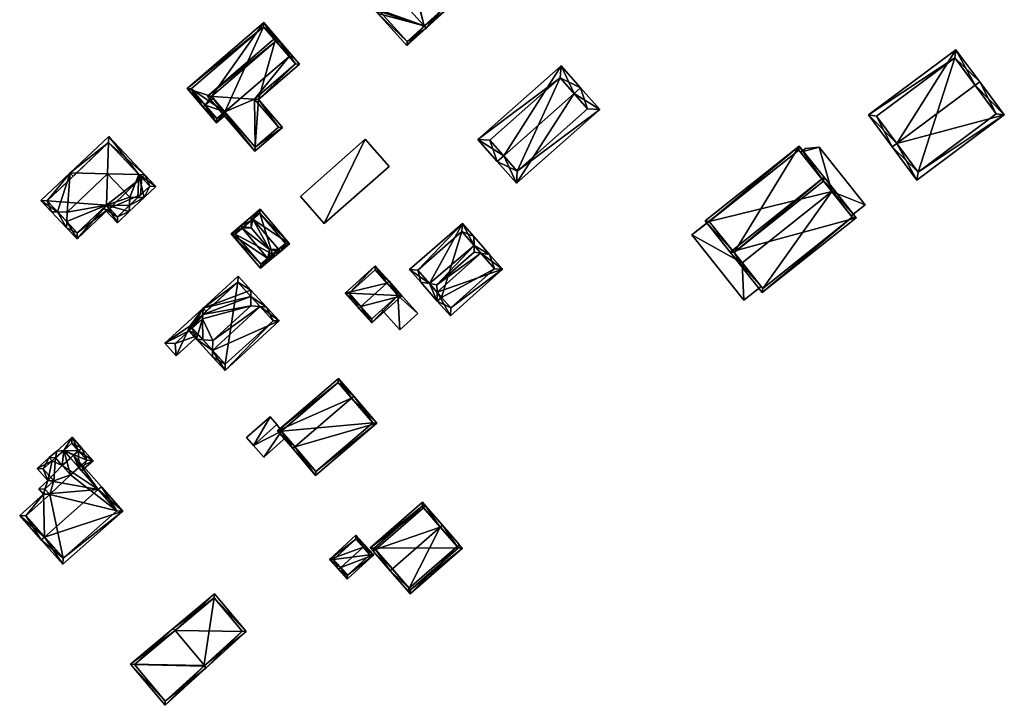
# Model space of a CAD drawing. Header units: inches. Extents: x 2523744 to 2528136, y 1148995 to 1152010.
# Tile 70 of 256: x 2525194 to 2525367, y 1150333 to 1150453. Entities that reach past the tile are written whole.
import ezdxf

# ---------------------------------------------------------------- set-up
doc = ezdxf.new("R2010")
doc.units = ezdxf.units.IN
doc.header["$MEASUREMENT"] = 0
doc.layers.add('Gebaeude Einzelhaus', color=10, linetype='Continuous')
doc.layers.add('Offenes Gebaeude', color=10, linetype='Continuous')

msp = doc.modelspace()

# ---------------------------------------------------------------- meshes
at = {"layer": 'Gebaeude Einzelhaus'}
mesh = msp.add_polyface(dxfattribs=at)
corners = [(2525266.885, 1150470.552, 427.74), (2525267.255, 1150470.888, 427.74), (2525263.708, 1150474.794, 425.528), (2525254.044, 1150463.883, 426.192), (2525252.981, 1150465.054, 425.528), (2525253.699, 1150458.579, 427.74), (2525250.845, 1150460.979, 426.192), (2525253.329, 1150458.243, 427.74), (2525262.883, 1150460.398, 425.736), (2525262.855, 1150460.373, 425.736), (2525263.191, 1150460.003, 425.528), (2525270.835, 1150466.944, 425.528), (2525257.06, 1150460.912, 427.519), (2525262.866, 1150460.401, 425.741), (2525256.927, 1150455.024, 425.746), (2525256.91, 1150454.299, 425.528), (2525257.28, 1150454.635, 425.528), (2525270.129, 1150466.978, 425.736), (2525253.688, 1150465.02, 425.738), (2525254.75, 1150463.849, 426.401), (2525251.551, 1150460.945, 426.401), (2525263.674, 1150474.088, 425.738), (2525265.045, 1150452.118, 427.519), (2525265.381, 1150451.748, 427.519), (2525268.659, 1150454.725, 425.528), (2525263.226, 1150460.709, 425.528), (2525253.329, 1150458.243, 425.528), (2525253.699, 1150458.579, 425.746), (2525262.008, 1150448.685, 425.528), (2525267.953, 1150454.759, 425.753), (2525262.855, 1150460.373, 425.753), (2525265.016, 1150452.091, 427.502), (2525262.041, 1150449.391, 425.746), (2525263.191, 1150460.003, 417.504), (2525262.855, 1150460.373, 417.504), (2525270.129, 1150466.978, 417.504), (2525263.674, 1150474.088, 417.504), (2525253.688, 1150465.02, 417.504), (2525254.75, 1150463.849, 417.504), (2525251.551, 1150460.945, 417.504), (2525253.699, 1150458.579, 417.504), (2525257.28, 1150454.635, 417.504), (2525262.041, 1150449.391, 417.504), (2525265.016, 1150452.091, 417.504), (2525267.953, 1150454.759, 417.504)]
mesh.append_faces([[corners[k] for k in face] for face in [(15, 32, 28), (28, 32, 23), (23, 32, 31), (15, 14, 32), (15, 26, 14), (14, 26, 27), (31, 22, 23), (8, 29, 30), (29, 23, 22), (29, 24, 23), (8, 25, 29), (29, 25, 24), (22, 28, 23), (22, 15, 28), (22, 14, 15), (15, 14, 26), (26, 14, 27), (22, 12, 14), (22, 13, 12), (22, 8, 13), (22, 24, 8), (8, 24, 25), (22, 23, 24), (6, 20, 7), (7, 20, 5), (21, 1, 0), (18, 2, 21), (21, 2, 1), (18, 4, 2), (6, 3, 20), (20, 3, 19), (19, 3, 18), (18, 3, 4), (11, 17, 1), (1, 17, 0), (11, 10, 17), (17, 10, 8), (8, 10, 9), (15, 14, 16), (15, 7, 14), (14, 7, 5), (14, 15, 16), (14, 7, 15), (12, 5, 14), (14, 5, 7), (8, 0, 13), (13, 0, 12), (12, 0, 5), (8, 11, 0), (0, 11, 1), (8, 10, 11), (8, 9, 10), (5, 6, 7), (0, 3, 5), (5, 3, 6), (0, 2, 3), (3, 2, 4), (0, 1, 2)]], dxfattribs={"color": 13})
mesh.append_faces([[corners[k] for k in face] for face in [(41, 43, 42), (41, 33, 43), (43, 33, 44), (30, 9, 8), (29, 10, 30), (30, 10, 9), (29, 44, 10), (10, 44, 33), (29, 43, 44), (29, 22, 43), (22, 31, 43), (31, 32, 43), (43, 32, 42), (14, 16, 32), (32, 16, 42), (42, 16, 41), (36, 38, 37), (38, 40, 39), (35, 34, 36), (36, 34, 38), (38, 34, 40), (40, 34, 41), (41, 34, 33), (14, 41, 16), (14, 40, 41), (40, 20, 39), (14, 5, 40), (40, 5, 20), (20, 19, 39), (39, 19, 38), (19, 18, 38), (38, 18, 37), (18, 21, 37), (37, 21, 36), (0, 36, 21), (0, 35, 36), (0, 17, 35), (8, 35, 17), (8, 34, 35), (8, 9, 34), (10, 34, 9), (10, 33, 34)]], dxfattribs={"color": 41})
mesh = msp.add_polyface(dxfattribs=at)
corners = [(2525239.111, 1150449.47, 426.968), (2525239.366, 1150449.175, 427.057), (2525239.745, 1150449.501, 427.057), (2525237, 1150452.694, 426.098), (2525227.859, 1150439.798, 426.968), (2525223.585, 1150441.163, 426.098), (2525226.709, 1150438.295, 427.057), (2525226.329, 1150437.969, 427.057), (2525228.113, 1150439.502, 427.057), (2525230.164, 1150437.116, 426.229), (2525228.706, 1150435.204, 426.098), (2525230.49, 1150436.737, 426.098), (2525241.416, 1150446.79, 426.23), (2525242.121, 1150446.736, 426.098), (2525241.742, 1150446.41, 426.098), (2525236.946, 1150451.989, 426.212), (2525224.29, 1150441.109, 426.212), (2525228.76, 1150435.909, 426.229), (2525241.416, 1150446.79, 418.213), (2525236.946, 1150451.989, 418.213), (2525224.29, 1150441.109, 418.213), (2525228.76, 1150435.909, 418.213), (2525230.164, 1150437.116, 418.213)]
mesh.append_faces([[corners[k] for k in face] for face in [(10, 17, 11), (11, 17, 9), (10, 7, 17), (17, 7, 6), (13, 12, 2), (2, 12, 1), (13, 14, 12), (7, 16, 6), (15, 2, 0), (0, 2, 1), (15, 3, 2), (7, 5, 16), (16, 5, 15), (15, 5, 3), (12, 2, 1), (14, 13, 12), (12, 13, 2), (6, 9, 8), (7, 10, 6), (6, 10, 9), (9, 10, 11), (4, 6, 8), (4, 5, 6), (6, 5, 7), (0, 3, 4), (4, 3, 5), (0, 2, 3), (0, 1, 2)]], dxfattribs={"color": 13})
mesh.append_faces([[corners[k] for k in face] for face in [(22, 19, 18), (22, 20, 19), (22, 21, 20), (9, 17, 22), (22, 17, 21), (6, 21, 17), (6, 20, 21), (6, 16, 20), (16, 15, 20), (20, 15, 19), (0, 19, 15), (0, 18, 19), (0, 12, 18), (0, 1, 12)]], dxfattribs={"color": 41})
mesh = msp.add_polyface(dxfattribs=at)
corners = [(2525239.165, 1150450.175, 427.609), (2525236.05, 1150439.245, 426.409), (2525243.245, 1150445.429, 426.409), (2525227.154, 1150439.851, 427.609), (2525235.43, 1150430.221, 425.175), (2525240.248, 1150434.361, 425.175), (2525242.54, 1150445.483, 426.505), (2525239.111, 1150449.47, 427.513), (2525227.859, 1150439.798, 427.513), (2525235.484, 1150430.926, 425.271), (2525239.543, 1150434.415, 425.271), (2525235.345, 1150439.299, 426.505), (2525235.345, 1150439.299, 418.213), (2525239.543, 1150434.415, 418.213), (2525242.54, 1150445.483, 418.213), (2525241.416, 1150446.79, 426.23), (2525241.416, 1150446.79, 418.213), (2525239.366, 1150449.175, 427.057), (2525239.111, 1150449.47, 426.968), (2525227.859, 1150439.798, 426.968), (2525230.164, 1150437.116, 426.229), (2525230.164, 1150437.116, 418.213), (2525235.484, 1150430.926, 418.213), (2525228.113, 1150439.502, 427.057)]
mesh.append_faces([[corners[k] for k in face] for face in [(11, 6, 1), (10, 11, 1), (5, 9, 10), (5, 10, 1), (8, 9, 4), (4, 9, 5), (7, 8, 3), (3, 8, 4), (6, 7, 0), (0, 7, 3), (1, 6, 2), (2, 6, 0), (5, 1, 4), (4, 1, 3), (3, 1, 0), (0, 1, 2)]], dxfattribs={"color": 13})
mesh.append_faces([[corners[k] for k in face] for face in [(12, 16, 14), (12, 21, 16), (12, 22, 21), (12, 13, 22), (10, 9, 13), (13, 9, 22), (20, 8, 23), (23, 8, 19), (22, 9, 21), (21, 9, 20), (20, 9, 8), (18, 19, 7), (7, 19, 8), (7, 17, 18), (6, 15, 7), (7, 15, 17), (6, 14, 15), (15, 14, 16), (6, 11, 14), (14, 11, 12), (11, 10, 12), (12, 10, 13)]], dxfattribs={"color": 41})
mesh = msp.add_polyface(dxfattribs=at)
corners = [(2525347.724, 1150431.56, 424.658), (2525358.056, 1150447.933, 419.546), (2525342.76, 1150436.559, 419.546), (2525361.415, 1150441.741, 424.658), (2525362.218, 1150442.338, 424.658), (2525346.921, 1150430.963, 424.658), (2525351.218, 1150425.185, 419.546), (2525366.514, 1150436.559, 419.546), (2525344.159, 1150436.353, 420.279), (2525357.85, 1150446.534, 420.279), (2525351.424, 1150426.584, 420.255), (2525365.115, 1150436.765, 420.255), (2525365.115, 1150436.765, 414.1), (2525357.85, 1150446.534, 414.1), (2525344.159, 1150436.353, 414.1), (2525351.424, 1150426.584, 414.1)]
mesh.append_faces([[corners[k] for k in face] for face in [(3, 9, 4), (11, 3, 4), (4, 9, 1), (7, 10, 11), (7, 11, 4), (6, 10, 7), (0, 10, 5), (8, 0, 5), (5, 10, 6), (9, 8, 2), (1, 9, 2), (2, 8, 5), (0, 7, 3), (3, 7, 4), (5, 6, 0), (0, 6, 7), (0, 2, 5), (4, 1, 3), (3, 1, 0), (0, 1, 2)]], dxfattribs={"color": 13})
mesh.append_faces([[corners[k] for k in face] for face in [(13, 15, 14), (12, 15, 13), (11, 15, 12), (10, 15, 11), (14, 15, 0), (0, 15, 10), (8, 14, 0), (13, 14, 9), (9, 14, 8), (12, 13, 3), (3, 13, 9), (11, 12, 3)]], dxfattribs={"color": 41})
mesh = msp.add_polyface(dxfattribs=at)
corners = [(2525291.25, 1150440.311, 425.058), (2525281.188, 1150424.62, 422.735), (2525295.744, 1150437.496, 422.735), (2525278.942, 1150429.423, 425.058), (2525277.818, 1150428.429, 425.058), (2525292.374, 1150441.305, 425.058), (2525288.98, 1150445.141, 422.735), (2525274.424, 1150432.265, 422.735), (2525293.626, 1150437.626, 423.42), (2525281.318, 1150426.738, 423.42), (2525288.85, 1150443.024, 423.415), (2525276.541, 1150432.135, 423.415), (2525293.626, 1150437.626, 414.159), (2525288.85, 1150443.024, 414.159), (2525276.541, 1150432.135, 414.159), (2525281.318, 1150426.738, 414.159)]
mesh.append_faces([[corners[k] for k in face] for face in [(3, 9, 4), (11, 3, 4), (4, 9, 1), (10, 11, 7), (7, 11, 4), (6, 10, 7), (0, 10, 5), (8, 0, 5), (5, 10, 6), (2, 9, 8), (1, 9, 2), (2, 8, 5), (3, 7, 4), (5, 6, 0), (0, 6, 3), (3, 6, 7), (0, 2, 5), (4, 1, 3), (3, 1, 0), (0, 1, 2)]], dxfattribs={"color": 13})
mesh.append_faces([[corners[k] for k in face] for face in [(13, 15, 14), (12, 15, 13), (8, 15, 12), (9, 15, 8), (14, 15, 3), (3, 15, 9), (11, 14, 3), (13, 14, 10), (10, 14, 11), (12, 13, 0), (0, 13, 10), (8, 12, 0)]], dxfattribs={"color": 41})
mesh = msp.add_polyface(dxfattribs=at)
corners = [(2525198.003, 1150421.576, 423.589), (2525199.844, 1150419.628, 425.914), (2525200.899, 1150419.603, 426.558), (2525203.125, 1150426.419, 423.589), (2525202.559, 1150419.564, 427.572), (2525209.649, 1150426.265, 427.572), (2525209.828, 1150431.721, 424.239), (2525209.863, 1150432.786, 423.589), (2525215.116, 1150426.136, 424.233), (2525216.171, 1150426.111, 423.589), (2525202.469, 1150416.85, 425.914), (2525202.504, 1150417.905, 426.558), (2525209.469, 1150420.799, 424.233), (2525204.311, 1150414.901, 423.589), (2525209.979, 1150420.259, 423.589), (2525215.626, 1150425.596, 423.589), (2525204.191, 1150426.393, 424.239), (2525199.063, 1150421.546, 424.239), (2525209.833, 1150431.726, 424.233), (2525204.341, 1150415.961, 424.239), (2525209.464, 1150420.804, 424.239), (2525209.464, 1150420.804, 424.233), (2525208.919, 1150420.289, 423.589), (2525211.368, 1150417.698, 423.589), (2525213.445, 1150419.661, 426.044), (2525213.48, 1150420.725, 426.694), (2525213.528, 1150422.161, 427.572), (2525203.641, 1150425.873, 423.589), (2525216.028, 1150422.101, 426.044), (2525214.964, 1150422.127, 426.694), (2525218.105, 1150424.065, 423.589), (2525211.398, 1150418.758, 424.233), (2525217.045, 1150424.095, 424.233), (2525215.626, 1150425.596, 415.373), (2525209.833, 1150431.726, 415.373), (2525199.063, 1150421.546, 415.373), (2525204.341, 1150415.961, 415.373), (2525209.464, 1150420.804, 415.373), (2525209.979, 1150420.259, 415.373), (2525211.398, 1150418.758, 415.373), (2525215.435, 1150422.571, 415.373), (2525217.045, 1150424.095, 415.373)]
mesh.append_faces([[corners[k] for k in face] for face in [(29, 32, 28), (28, 32, 30), (30, 32, 9), (9, 32, 8), (24, 25, 28), (28, 25, 29), (23, 31, 24), (24, 31, 25), (23, 22, 31), (31, 22, 12), (12, 22, 21), (16, 27, 3), (29, 8, 26), (26, 8, 5), (8, 30, 9), (29, 28, 8), (8, 28, 30), (25, 29, 26), (25, 28, 29), (25, 24, 28), (3, 27, 16), (12, 26, 5), (12, 25, 26), (12, 24, 25), (12, 23, 24), (12, 22, 23), (12, 21, 22), (15, 8, 9), (10, 19, 13), (13, 19, 14), (14, 19, 12), (12, 19, 20), (10, 11, 19), (1, 2, 10), (10, 2, 11), (7, 18, 6), (9, 18, 7), (9, 8, 18), (6, 3, 7), (6, 16, 3), (3, 17, 0), (0, 17, 1), (1, 17, 2), (3, 16, 17), (15, 9, 8), (12, 13, 14), (12, 11, 13), (13, 11, 10), (5, 4, 12), (12, 4, 11), (2, 11, 4), (1, 10, 2), (2, 10, 11), (8, 6, 5), (8, 7, 6), (8, 9, 7), (3, 6, 7), (3, 5, 6), (3, 4, 5), (0, 2, 3), (3, 2, 4), (0, 1, 2)]], dxfattribs={"color": 13})
mesh.append_faces([[corners[k] for k in face] for face in [(38, 40, 39), (38, 33, 40), (40, 33, 41), (32, 15, 8), (32, 41, 15), (15, 41, 33), (25, 32, 29), (32, 40, 41), (25, 31, 32), (32, 31, 40), (40, 31, 39), (12, 14, 31), (31, 14, 39), (39, 14, 38), (35, 37, 36), (34, 37, 35), (33, 38, 37), (33, 37, 34), (21, 12, 20), (21, 14, 12), (21, 37, 14), (14, 37, 38), (19, 21, 20), (19, 36, 21), (21, 36, 37), (2, 17, 11), (11, 17, 19), (19, 17, 36), (36, 17, 35), (16, 35, 17), (16, 34, 35), (16, 6, 34), (18, 34, 6), (8, 34, 18), (15, 33, 8), (8, 33, 34)]], dxfattribs={"color": 41})
mesh = msp.add_polyface(dxfattribs=at)
corners = [(2525254.727, 1150432.311, 423.137), (2525243.378, 1150422.316, 423.137), (2525247.561, 1150417.567, 423.137), (2525258.91, 1150427.562, 423.137), (2525254.727, 1150432.311, 415.067), (2525258.91, 1150427.562, 415.067), (2525243.378, 1150422.316, 415.067), (2525247.561, 1150417.567, 415.067)]
mesh.append_faces([[corners[k] for k in face] for face in [(0, 2, 3), (0, 1, 2)]], dxfattribs={"color": 13})
mesh.append_faces([[corners[k] for k in face] for face in [(6, 4, 7), (7, 4, 5), (3, 2, 5), (5, 2, 7), (2, 1, 7), (7, 1, 6), (1, 0, 6), (6, 0, 4), (0, 3, 4), (4, 3, 5)]], dxfattribs={"color": 41})
mesh = msp.add_polyface(dxfattribs=at)
corners = [(2525319.239, 1150412.498, 420.577), (2525314.2, 1150418.028, 419.449), (2525320.576, 1150410.011, 420.997), (2525330.654, 1150431.116, 419.449), (2525320.656, 1150410.714, 420.921), (2525320.968, 1150410.323, 420.997), (2525334.909, 1150424.964, 420.576), (2525337.03, 1150423.1, 420.997), (2525336.328, 1150423.18, 420.921), (2525336.639, 1150422.789, 420.997), (2525314.903, 1150417.948, 419.525), (2525330.574, 1150430.414, 419.525), (2525330.884, 1150430.024, 419.373), (2525330.574, 1150430.414, 410.624), (2525336.328, 1150423.18, 410.624), (2525330.884, 1150430.024, 419.473), (2525336.328, 1150423.18, 419.473), (2525336.328, 1150423.18, 419.373), (2525317.396, 1150419.931, 417.695), (2525317.396, 1150419.931, 417.795), (2525314.903, 1150417.948, 410.624), (2525314.903, 1150417.948, 417.372), (2525314.903, 1150417.948, 417.472), (2525320.656, 1150410.714, 410.624), (2525320.656, 1150410.714, 417.372), (2525320.656, 1150410.714, 417.472)]
mesh.append_faces([[corners[k] for k in face] for face in [(2, 4, 5), (2, 0, 4), (6, 7, 8), (8, 7, 9), (10, 3, 11), (11, 3, 6), (6, 3, 7), (2, 1, 0), (0, 1, 10), (10, 1, 3), (7, 8, 9), (3, 6, 7), (7, 6, 8), (3, 0, 6), (0, 2, 4), (4, 2, 5), (3, 1, 0), (0, 1, 2)]], dxfattribs={"color": 13})
mesh.append_faces([[corners[k] for k in face] for face in [(13, 14, 20), (20, 14, 23), (0, 25, 4), (0, 22, 25), (0, 10, 22), (20, 23, 21), (21, 23, 24), (10, 19, 22), (18, 20, 21), (18, 13, 20), (10, 11, 19), (19, 11, 18), (18, 11, 13), (14, 12, 17), (15, 6, 16), (16, 6, 8), (12, 11, 15), (15, 11, 6), (14, 13, 12), (12, 13, 11)]], dxfattribs={"color": 41})
mesh = msp.add_polyface(dxfattribs=at)
corners = [(2525340.619, 1150418.589, 420.333), (2525318.536, 1150412.578, 422.655), (2525324.165, 1150405.5, 420.333), (2525334.989, 1150425.666, 422.655), (2525339.916, 1150418.669, 420.461), (2525324.245, 1150406.203, 420.461), (2525334.909, 1150424.964, 422.527), (2525319.239, 1150412.498, 422.527), (2525336.328, 1150423.18, 420.921), (2525334.909, 1150424.964, 420.576), (2525339.733, 1150418.899, 419.373), (2525339.916, 1150418.669, 410.624), (2525339.733, 1150418.899, 419.473), (2525336.328, 1150423.18, 410.624), (2525336.328, 1150423.18, 419.373), (2525336.328, 1150423.18, 419.473), (2525319.239, 1150412.498, 420.577), (2525323.971, 1150406.548, 417.373), (2525324.245, 1150406.203, 410.624), (2525320.656, 1150410.714, 410.624), (2525320.656, 1150410.714, 420.921), (2525323.971, 1150406.548, 417.473), (2525320.656, 1150410.714, 417.472), (2525320.656, 1150410.714, 417.372)]
mesh.append_faces([[corners[k] for k in face] for face in [(7, 5, 1), (6, 7, 3), (3, 7, 1), (4, 6, 0), (0, 6, 3), (2, 5, 4), (1, 5, 2), (2, 4, 0), (3, 1, 0), (0, 1, 2)]], dxfattribs={"color": 13})
mesh.append_faces([[corners[k] for k in face] for face in [(11, 18, 13), (13, 18, 19), (4, 5, 11), (11, 5, 18), (19, 17, 23), (21, 20, 22), (20, 7, 16), (17, 5, 21), (21, 5, 20), (20, 5, 7), (19, 18, 17), (17, 18, 5), (7, 6, 16), (16, 6, 9), (8, 12, 15), (10, 13, 14), (10, 11, 13), (8, 4, 12), (12, 4, 10), (10, 4, 11), (9, 6, 8), (8, 6, 4)]], dxfattribs={"color": 41})
mesh = msp.add_polyface(dxfattribs=at)
corners = [(2525235.066, 1150418.36, 421.021), (2525241.458, 1150414.033, 419.98), (2525236.323, 1150420.083, 419.98), (2525239.555, 1150413.072, 421.021), (2525239.878, 1150412.691, 421.021), (2525234.743, 1150418.741, 421.021), (2525234.752, 1150418.094, 421.368), (2525234.771, 1150416.798, 422.064), (2525237.965, 1150413.035, 422.064), (2525239.241, 1150412.805, 421.368), (2525237.994, 1150411.093, 421.021), (2525237.984, 1150411.739, 421.368), (2525232.859, 1150417.143, 421.021), (2525233.497, 1150417.028, 421.369), (2525233.183, 1150416.762, 421.021), (2525231.279, 1150415.801, 419.98), (2525237.671, 1150411.473, 421.021), (2525236.414, 1150409.751, 419.98), (2525240.753, 1150414.09, 420.231), (2525236.265, 1150419.378, 420.231), (2525238.524, 1150412.196, 421.368), (2525231.984, 1150415.744, 420.231), (2525236.471, 1150410.456, 420.231), (2525238.524, 1150412.196, 413.738), (2525240.753, 1150414.09, 413.738), (2525236.265, 1150419.378, 413.738), (2525231.984, 1150415.744, 413.738), (2525236.471, 1150410.456, 413.738)]
mesh.append_faces([[corners[k] for k in face] for face in [(10, 16, 11), (12, 13, 14), (17, 22, 10), (10, 22, 16), (21, 12, 14), (17, 15, 22), (22, 15, 21), (21, 15, 12), (6, 5, 0), (5, 6, 12), (12, 6, 13), (3, 4, 9), (10, 20, 4), (4, 20, 9), (10, 11, 20), (1, 19, 2), (2, 19, 5), (5, 19, 0), (3, 18, 4), (4, 18, 1), (1, 18, 19), (14, 13, 12), (14, 7, 13), (16, 8, 14), (14, 8, 7), (16, 11, 8), (16, 10, 11), (16, 17, 10), (14, 15, 16), (16, 15, 17), (14, 12, 15), (6, 13, 7), (5, 12, 6), (6, 12, 13), (11, 9, 8), (11, 10, 9), (9, 10, 4), (3, 9, 4), (0, 8, 3), (3, 8, 9), (0, 7, 8), (0, 6, 7), (0, 5, 6), (0, 2, 5), (4, 1, 3), (3, 1, 0), (0, 1, 2)]], dxfattribs={"color": 13})
mesh.append_faces([[corners[k] for k in face] for face in [(23, 27, 26), (23, 26, 25), (23, 25, 24), (16, 23, 11), (22, 27, 23), (22, 23, 16), (11, 23, 20), (26, 27, 21), (21, 27, 22), (14, 26, 21), (13, 26, 14), (25, 26, 6), (6, 26, 13), (0, 25, 6), (19, 25, 0), (24, 25, 18), (18, 25, 19), (23, 24, 18), (3, 23, 18), (9, 23, 3), (20, 23, 9)]], dxfattribs={"color": 41})
mesh = msp.add_polyface(dxfattribs=at)
corners = [(2525265.955, 1150407.086, 422.187), (2525267.323, 1150404.004, 421.524), (2525267.296, 1150405.554, 422.187), (2525264.423, 1150407.319, 421.525), (2525267.273, 1150406.886, 422.757), (2525271.708, 1150417.6, 419.881), (2525262.485, 1150409.533, 419.881), (2525273.752, 1150413.747, 422.255), (2525273.725, 1150415.293, 421.595), (2525273.773, 1150412.573, 422.757), (2525269.629, 1150401.42, 419.588), (2525278.718, 1150409.593, 419.682), (2525274.934, 1150412.396, 422.255), (2525276.463, 1150412.164, 421.594), (2525263.896, 1150409.439, 420.44), (2525269.707, 1150402.835, 420.155), (2525268.071, 1150404.668, 421.529), (2525277.315, 1150409.677, 420.234), (2525271.614, 1150416.189, 420.44), (2525277.315, 1150409.677, 412.985), (2525271.614, 1150416.189, 412.985), (2525263.896, 1150409.439, 412.985), (2525268.071, 1150404.668, 412.985), (2525269.707, 1150402.835, 412.985)]
mesh.append_faces([[corners[k] for k in face] for face in [(18, 14, 5), (5, 14, 6), (7, 18, 8), (8, 18, 5), (12, 7, 13), (17, 12, 13), (13, 7, 8), (11, 15, 17), (11, 17, 13), (10, 15, 11), (16, 15, 1), (2, 16, 1), (0, 2, 1), (1, 15, 10), (14, 0, 3), (6, 14, 3), (3, 0, 1), (12, 7, 9), (12, 13, 7), (7, 13, 8), (2, 12, 4), (4, 12, 9), (2, 11, 12), (12, 11, 13), (2, 10, 11), (2, 1, 10), (7, 4, 9), (7, 0, 4), (0, 6, 3), (8, 5, 7), (7, 5, 0), (0, 5, 6), (0, 2, 4), (3, 1, 0), (0, 1, 2)]], dxfattribs={"color": 13})
mesh.append_faces([[corners[k] for k in face] for face in [(20, 22, 21), (19, 23, 22), (19, 22, 20), (15, 23, 19), (15, 19, 17), (22, 23, 15), (16, 22, 15), (2, 22, 16), (21, 22, 0), (0, 22, 2), (14, 21, 0), (20, 21, 18), (18, 21, 14), (7, 20, 18), (19, 20, 12), (12, 20, 7), (17, 19, 12)]], dxfattribs={"color": 41})
mesh = msp.add_polyface(dxfattribs=at)
corners = [(2525258.526, 1150407.144, 421.065), (2525258.899, 1150407.478, 421.065), (2525256.488, 1150410.173, 419.111), (2525251.188, 1150405.431, 419.111), (2525253.972, 1150403.069, 421.065), (2525253.599, 1150402.735, 421.065), (2525255.851, 1150400.218, 419.155), (2525261.151, 1150404.96, 419.155), (2525256.449, 1150409.466, 419.382), (2525260.445, 1150404.999, 419.438), (2525251.894, 1150405.393, 419.381), (2525255.89, 1150400.924, 419.438), (2525259.95, 1150405.552, 419.229), (2525256.449, 1150409.466, 412.67), (2525260.445, 1150404.999, 412.67), (2525259.95, 1150405.552, 419.329), (2525260.445, 1150404.999, 419.199), (2525260.445, 1150404.999, 419.099), (2525251.894, 1150405.393, 412.67), (2525255.89, 1150400.924, 412.67), (2525257.65, 1150402.498, 419.099), (2525257.65, 1150402.498, 419.199)]
mesh.append_faces([[corners[k] for k in face] for face in [(6, 11, 9), (6, 9, 7), (4, 11, 5), (10, 4, 5), (5, 11, 6), (3, 10, 5), (8, 10, 2), (2, 10, 3), (0, 8, 1), (9, 0, 1), (7, 9, 1), (1, 8, 2), (4, 7, 0), (0, 7, 1), (4, 6, 7), (4, 5, 6), (0, 3, 4), (4, 3, 5), (0, 2, 3), (0, 1, 2)]], dxfattribs={"color": 13})
mesh.append_faces([[corners[k] for k in face] for face in [(14, 19, 18), (14, 18, 13), (9, 21, 16), (20, 14, 17), (20, 19, 14), (9, 11, 21), (21, 11, 20), (20, 11, 19), (4, 10, 11), (11, 10, 19), (19, 10, 18), (10, 13, 18), (10, 8, 13), (14, 12, 17), (15, 9, 16), (12, 0, 15), (15, 0, 9), (12, 8, 0), (14, 13, 12), (12, 13, 8)]], dxfattribs={"color": 41})
mesh = msp.add_polyface(dxfattribs=at)
corners = [(2525226.38, 1150402.774, 419.781), (2525234.719, 1150405.946, 423.064), (2525232.51, 1150408.366, 419.781), (2525234.711, 1150404.842, 423.875), (2525226.292, 1150401.679, 420.532), (2525234.698, 1150403.189, 425.089), (2525226.231, 1150400.929, 421.046), (2525225.218, 1150397.361, 423.002), (2525224.455, 1150399.309, 421.046), (2525226.317, 1150397.269, 423.813), (2525228.048, 1150397.123, 425.089), (2525223.901, 1150398.804, 421.046), (2525237.444, 1150402.959, 423.064), (2525236.345, 1150403.051, 423.874), (2525228.034, 1150395.387, 423.813), (2525228.025, 1150394.283, 423.002), (2525230.193, 1150391.908, 419.781), (2525239.653, 1150400.538, 419.781), (2525232.461, 1150407.308, 420.531), (2525230.241, 1150392.968, 420.533), (2525238.594, 1150400.586, 420.532), (2525238.594, 1150400.586, 413.714), (2525232.461, 1150407.308, 413.714), (2525226.885, 1150402.22, 419.681), (2525226.885, 1150402.22, 419.781), (2525224.11, 1150399.688, 413.714), (2525224.11, 1150399.688, 419.681), (2525225.619, 1150398.034, 419.681), (2525230.241, 1150392.968, 413.714), (2525225.619, 1150398.034, 419.781)]
mesh.append_faces([[corners[k] for k in face] for face in [(16, 20, 17), (17, 20, 12), (12, 20, 13), (16, 19, 20), (16, 15, 19), (19, 15, 14), (9, 14, 7), (7, 14, 15), (12, 3, 1), (12, 13, 3), (7, 8, 9), (7, 11, 8), (1, 18, 2), (2, 18, 0), (0, 18, 4), (1, 3, 18), (14, 13, 10), (10, 13, 5), (14, 17, 13), (13, 17, 12), (15, 16, 14), (14, 16, 17), (9, 14, 10), (9, 7, 14), (14, 7, 15), (12, 3, 13), (13, 3, 5), (12, 1, 3), (7, 8, 11), (5, 6, 10), (10, 6, 9), (9, 6, 7), (7, 6, 8), (3, 4, 5), (5, 4, 6), (3, 0, 4), (3, 1, 0), (0, 1, 2)]], dxfattribs={"color": 13})
mesh.append_faces([[corners[k] for k in face] for face in [(22, 28, 25), (21, 28, 22), (20, 28, 21), (20, 19, 28), (25, 27, 26), (29, 9, 8), (29, 14, 9), (27, 19, 29), (29, 19, 14), (25, 28, 27), (27, 28, 19), (23, 25, 26), (23, 22, 25), (4, 18, 24), (24, 18, 23), (23, 18, 22), (13, 18, 3), (18, 21, 22), (13, 20, 18), (18, 20, 21)]], dxfattribs={"color": 41})
mesh = msp.add_polyface(dxfattribs=at)
corners = [(2525252.34, 1150387.056, 419.131), (2525250.068, 1150390.48, 416.255), (2525239.383, 1150381.335, 416.255), (2525252.72, 1150387.381, 419.131), (2525242.415, 1150378.561, 419.131), (2525242.035, 1150378.235, 419.131), (2525246.051, 1150373.543, 416.255), (2525256.736, 1150382.689, 416.255), (2525250.013, 1150389.775, 416.607), (2525256.031, 1150382.744, 416.488), (2525240.088, 1150381.28, 416.608), (2525246.106, 1150374.248, 416.488), (2525250.013, 1150389.775, 406.767), (2525256.031, 1150382.744, 406.767), (2525240.208, 1150381.383, 414.772), (2525240.208, 1150381.383, 414.872), (2525240.088, 1150381.28, 406.767), (2525240.088, 1150381.28, 414.774), (2525240.088, 1150381.28, 414.874), (2525240.944, 1150380.28, 413.981), (2525246.106, 1150374.248, 406.767), (2525240.944, 1150380.28, 414.081)]
mesh.append_faces([[corners[k] for k in face] for face in [(7, 11, 9), (6, 11, 7), (4, 11, 5), (10, 4, 5), (5, 11, 6), (8, 10, 2), (2, 10, 5), (1, 8, 2), (0, 8, 3), (9, 0, 3), (7, 9, 3), (3, 8, 1), (4, 7, 0), (0, 7, 3), (4, 6, 7), (4, 5, 6), (0, 2, 4), (4, 2, 5), (3, 1, 0), (0, 1, 2)]], dxfattribs={"color": 13})
mesh.append_faces([[corners[k] for k in face] for face in [(13, 20, 16), (13, 16, 12), (9, 11, 13), (13, 11, 20), (16, 19, 17), (21, 10, 18), (21, 4, 10), (19, 11, 21), (21, 11, 4), (16, 20, 19), (19, 20, 11), (10, 15, 18), (14, 16, 17), (14, 12, 16), (10, 8, 15), (15, 8, 14), (14, 8, 12), (0, 9, 8), (8, 9, 12), (12, 9, 13)]], dxfattribs={"color": 41})
mesh = msp.add_polyface(dxfattribs=at)
corners = [(2525204.605, 1150374.913, 415.874), (2525205.102, 1150374.351, 415.6), (2525207.103, 1150376.121, 415.6), (2525204.585, 1150377.837, 416.679), (2525205.146, 1150378.333, 416.679), (2525203.706, 1150377.06, 416.679), (2525203.145, 1150376.564, 416.679), (2525201.974, 1150377.888, 415.766), (2525203.478, 1150380.22, 415.379), (2525200.751, 1150377.808, 415.379), (2525200.52, 1150376.605, 415.766), (2525199.463, 1150376.669, 415.379), (2525199.959, 1150376.108, 415.766), (2525201.693, 1150375.28, 416.679), (2525200.521, 1150376.604, 415.766), (2525206.045, 1150376.186, 415.874), (2525203.414, 1150379.161, 415.767), (2525206.045, 1150376.186, 408.819), (2525203.414, 1150379.161, 408.819), (2525201.974, 1150377.888, 408.819), (2525200.521, 1150376.604, 408.819), (2525204.605, 1150374.912, 408.819), (2525203.153, 1150373.629, 408.819)]
mesh.append_faces([[corners[k] for k in face] for face in [(9, 10, 11), (11, 10, 12), (8, 7, 9), (9, 7, 10), (8, 16, 7), (8, 4, 16), (16, 4, 3), (2, 15, 4), (4, 15, 3), (2, 1, 15), (15, 1, 0), (3, 7, 5), (5, 7, 6), (6, 7, 13), (13, 7, 14), (10, 11, 12), (7, 9, 10), (10, 9, 11), (4, 8, 3), (3, 8, 7), (7, 8, 9), (0, 5, 6), (0, 3, 5), (0, 2, 3), (3, 2, 4), (0, 1, 2)]], dxfattribs={"color": 13})
mesh.append_faces([[corners[k] for k in face] for face in [(19, 22, 20), (19, 21, 22), (19, 17, 21), (19, 18, 17), (17, 0, 21), (17, 15, 0), (7, 20, 10), (7, 19, 20), (7, 18, 19), (7, 16, 18), (16, 17, 18), (3, 15, 16), (16, 15, 17)]], dxfattribs={"color": 41})
mesh = msp.add_polyface(dxfattribs=at)
corners = [(2525198.625, 1150362.767, 420.468), (2525198.063, 1150362.27, 420.468), (2525201.834, 1150358.005, 415.6), (2525212.34, 1150367.296, 415.6), (2525208.008, 1150371.064, 420.468), (2525208.569, 1150371.56, 420.468), (2525199.959, 1150376.108, 415.766), (2525197.318, 1150374.773, 415.379), (2525199.206, 1150372.636, 416.851), (2525199.463, 1150376.669, 415.379), (2525198.468, 1150370.254, 417.519), (2525197.61, 1150371.224, 416.851), (2525201.693, 1150375.28, 416.679), (2525194.278, 1150366.549, 417.519), (2525203.706, 1150377.06, 416.679), (2525203.145, 1150376.564, 416.679), (2525200.52, 1150376.605, 415.766), (2525201.899, 1150359.064, 416.242), (2525211.281, 1150367.361, 416.242), (2525198.376, 1150374.709, 415.766), (2525200.265, 1150372.571, 417.238), (2525198.669, 1150371.159, 417.238), (2525199.526, 1150370.189, 417.906), (2525195.336, 1150366.485, 417.906), (2525204.605, 1150374.913, 415.874), (2525211.281, 1150367.361, 408.819), (2525204.605, 1150374.912, 408.819), (2525198.376, 1150374.709, 408.819), (2525200.521, 1150376.604, 408.819), (2525200.265, 1150372.571, 408.819), (2525198.669, 1150371.159, 408.819), (2525199.526, 1150370.189, 408.819), (2525195.336, 1150366.485, 408.819), (2525201.899, 1150359.064, 408.819), (2525203.153, 1150373.629, 408.819)]
mesh.append_faces([[corners[k] for k in face] for face in [(10, 23, 13), (13, 23, 1), (1, 23, 0), (10, 22, 23), (8, 21, 11), (11, 21, 10), (10, 21, 22), (8, 20, 21), (9, 19, 7), (7, 19, 8), (8, 19, 20), (9, 6, 19), (14, 4, 15), (14, 5, 4), (5, 18, 4), (17, 1, 0), (17, 2, 1), (5, 3, 18), (18, 3, 17), (17, 3, 2), (6, 12, 16), (12, 4, 15), (15, 4, 14), (14, 4, 5), (0, 13, 1), (4, 10, 0), (0, 10, 13), (6, 8, 12), (12, 8, 4), (4, 8, 10), (10, 8, 11), (9, 7, 6), (6, 7, 8), (0, 3, 4), (4, 3, 5), (0, 2, 3), (0, 1, 2)]], dxfattribs={"color": 13})
mesh.append_faces([[corners[k] for k in face] for face in [(25, 34, 26), (34, 29, 28), (28, 29, 27), (25, 31, 34), (34, 31, 29), (29, 31, 30), (25, 33, 31), (31, 33, 32), (18, 17, 25), (25, 17, 33), (17, 32, 33), (0, 23, 17), (17, 23, 32), (23, 22, 32), (32, 22, 31), (22, 21, 31), (31, 21, 30), (21, 20, 30), (30, 20, 29), (20, 19, 29), (29, 19, 27), (27, 6, 28), (28, 6, 16), (27, 19, 6), (24, 25, 26), (24, 18, 25), (24, 4, 18), (24, 15, 4)]], dxfattribs={"color": 41})
mesh = msp.add_polyface(dxfattribs=at)
corners = [(2525256.52, 1150360.58, 411.913), (2525256.143, 1150360.251, 411.913), (2525259.095, 1150356.869, 416.228), (2525259.471, 1150357.197, 416.228), (2525267.854, 1150364.512, 416.228), (2525265.279, 1150368.223, 411.913), (2525268.23, 1150364.84, 416.228), (2525264.902, 1150367.894, 411.913), (2525262.423, 1150353.814, 411.913), (2525262.046, 1150353.485, 411.913), (2525270.807, 1150361.128, 411.913), (2525271.183, 1150361.456, 411.913), (2525264.718, 1150368.865, 411.47), (2525255.583, 1150360.894, 411.47), (2525262.608, 1150352.843, 411.47), (2525271.743, 1150360.814, 411.47), (2525264.67, 1150368.16, 411.73), (2525256.288, 1150360.846, 411.73), (2525262.655, 1150353.548, 411.73), (2525271.038, 1150360.863, 411.73), (2525271.038, 1150360.863, 404.211), (2525264.67, 1150368.16, 404.211), (2525256.288, 1150360.846, 404.211), (2525262.655, 1150353.548, 404.211)]
mesh.append_faces([[corners[k] for k in face] for face in [(19, 10, 11), (15, 18, 19), (15, 19, 11), (14, 18, 15), (8, 18, 9), (9, 18, 14), (3, 8, 2), (0, 3, 2), (2, 8, 9), (17, 0, 1), (1, 0, 2), (16, 17, 13), (13, 17, 1), (12, 16, 13), (7, 16, 5), (4, 7, 5), (5, 16, 12), (10, 4, 6), (11, 10, 6), (6, 4, 5), (10, 15, 11), (8, 14, 10), (10, 14, 15), (8, 9, 14), (7, 13, 0), (0, 13, 1), (7, 12, 13), (7, 5, 12), (4, 10, 6), (6, 10, 11), (3, 8, 4), (4, 8, 10), (3, 2, 8), (8, 2, 9), (0, 4, 7), (7, 4, 5), (5, 4, 6), (0, 3, 4), (0, 2, 3), (0, 1, 2)]], dxfattribs={"color": 13})
mesh.append_faces([[corners[k] for k in face] for face in [(20, 23, 22), (20, 22, 21), (19, 23, 20), (18, 23, 19), (22, 23, 8), (8, 23, 18), (3, 22, 8), (0, 22, 3), (17, 22, 0), (21, 22, 16), (16, 22, 17), (20, 21, 7), (7, 21, 16), (4, 20, 7), (10, 20, 4), (19, 20, 10)]], dxfattribs={"color": 41})
mesh = msp.add_polyface(dxfattribs=at)
corners = [(2525250.43, 1150357.431, 412.486), (2525248.449, 1150358.874, 410.585), (2525250.059, 1150357.095, 412.486), (2525254.343, 1150360.974, 412.486), (2525253.103, 1150363.089, 410.585), (2525254.714, 1150361.309, 412.486), (2525251.578, 1150355.419, 410.72), (2525256.231, 1150359.633, 410.72), (2525253.068, 1150362.383, 410.981), (2525249.155, 1150358.839, 410.981), (2525251.613, 1150356.125, 411.11), (2525255.525, 1150359.668, 411.11), (2525255.525, 1150359.668, 405.236), (2525253.068, 1150362.383, 405.236), (2525249.155, 1150358.839, 405.236), (2525251.613, 1150356.125, 405.236)]
mesh.append_faces([[corners[k] for k in face] for face in [(3, 8, 5), (11, 3, 5), (7, 10, 11), (7, 11, 5), (6, 10, 7), (0, 10, 2), (9, 0, 2), (2, 10, 6), (8, 9, 1), (1, 9, 2), (5, 8, 4), (4, 8, 1), (0, 7, 3), (3, 7, 5), (0, 6, 7), (0, 2, 6), (4, 3, 5), (4, 1, 3), (3, 1, 0), (0, 1, 2)]], dxfattribs={"color": 13})
mesh.append_faces([[corners[k] for k in face] for face in [(12, 15, 14), (12, 14, 13), (11, 15, 12), (10, 15, 11), (0, 15, 10), (14, 15, 9), (9, 15, 0), (13, 14, 8), (8, 14, 9), (12, 13, 8), (3, 12, 8), (11, 12, 3)]], dxfattribs={"color": 41})
mesh = msp.add_polyface(dxfattribs=at)
corners = [(2525226.585, 1150340.303, 414.398), (2525213.678, 1150340.559, 409.973), (2525219.699, 1150333.359, 409.973), (2525221.468, 1150346.423, 414.398), (2525221.148, 1150346.806, 414.398), (2525226.905, 1150339.921, 414.398), (2525233.874, 1150346.266, 409.973), (2525228.37, 1150352.848, 409.973), (2525219.748, 1150334.08, 410.2), (2525233.183, 1150346.314, 410.208), (2525226.495, 1150340.221, 414.343), (2525228.308, 1150352.144, 410.208), (2525214.383, 1150340.496, 410.2), (2525226.495, 1150340.221, 403.225), (2525219.748, 1150334.08, 403.225), (2525233.183, 1150346.314, 403.225), (2525228.308, 1150352.144, 403.225), (2525214.383, 1150340.496, 403.225)]
mesh.append_faces([[corners[k] for k in face] for face in [(12, 8, 1), (3, 12, 4), (11, 3, 4), (4, 12, 1), (7, 11, 4), (9, 11, 6), (6, 11, 7), (0, 9, 5), (5, 8, 10), (10, 0, 5), (5, 9, 6), (1, 8, 2), (2, 8, 5), (3, 7, 4), (0, 6, 3), (3, 6, 7), (0, 5, 6), (0, 2, 5), (4, 1, 3), (3, 1, 0), (0, 1, 2)]], dxfattribs={"color": 13})
mesh.append_faces([[corners[k] for k in face] for face in [(13, 14, 17), (13, 17, 16), (13, 16, 15), (8, 12, 14), (14, 12, 17), (3, 17, 12), (3, 16, 17), (3, 11, 16), (11, 9, 16), (16, 9, 15), (10, 13, 0), (0, 13, 9), (9, 13, 15), (10, 8, 13), (13, 8, 14)]], dxfattribs={"color": 41})
at = {"layer": 'Offenes Gebaeude'}
mesh = msp.add_polyface(dxfattribs=at)
corners = [(2525330.884, 1150430.024, 419.473), (2525334.153, 1150430.955, 418.785), (2525331.729, 1150430.696, 419.236), (2525336.328, 1150423.18, 419.473), (2525342.189, 1150420.853, 418.785), (2525339.733, 1150418.899, 419.473), (2525339.733, 1150418.899, 419.373), (2525342.189, 1150420.853, 418.685), (2525334.153, 1150430.955, 418.685), (2525330.884, 1150430.024, 419.373), (2525331.729, 1150430.696, 419.136), (2525336.328, 1150423.18, 419.373)]
mesh.append_faces([[corners[k] for k in face] for face in [(4, 3, 5), (4, 1, 3), (3, 1, 0), (0, 1, 2)]], dxfattribs={"color": 13})
mesh.append_faces([[corners[k] for k in face] for face in [(11, 7, 6), (10, 8, 9), (9, 8, 11), (11, 8, 7), (2, 1, 10), (10, 1, 8), (10, 9, 2), (2, 9, 0), (1, 4, 8), (8, 4, 7), (7, 4, 6), (6, 4, 5)]], dxfattribs={"color": 41})
mesh = msp.add_polyface(dxfattribs=at)
corners = [(2525320.656, 1150410.714, 417.472), (2525311.873, 1150415.596, 417.084), (2525320.968, 1150404.16, 417.084), (2525314.903, 1150417.948, 417.472), (2525317.368, 1150419.966, 417.795), (2525323.971, 1150406.548, 417.473), (2525317.396, 1150419.931, 417.795), (2525320.968, 1150404.16, 416.984), (2525311.873, 1150415.596, 416.984), (2525323.971, 1150406.548, 417.373), (2525317.368, 1150419.966, 417.695), (2525317.396, 1150419.931, 417.695), (2525314.903, 1150417.948, 417.372), (2525320.656, 1150410.714, 417.372)]
mesh.append_faces([[corners[k] for k in face] for face in [(4, 3, 6), (0, 2, 5), (4, 1, 3), (3, 1, 0), (0, 1, 2)]], dxfattribs={"color": 13})
mesh.append_faces([[corners[k] for k in face] for face in [(7, 13, 9), (12, 10, 11), (7, 8, 13), (13, 8, 12), (12, 8, 10), (1, 10, 8), (1, 4, 10), (4, 6, 10), (10, 6, 11), (7, 9, 2), (2, 9, 5), (2, 1, 7), (7, 1, 8)]], dxfattribs={"color": 41})
mesh = msp.add_polyface(dxfattribs=at)
corners = [(2525260.445, 1150404.999, 419.199), (2525263.946, 1150401.835, 418.374), (2525260.323, 1150405.885, 419.329), (2525260.778, 1150399.001, 418.374), (2525259.95, 1150405.552, 419.329), (2525257.65, 1150402.498, 419.199), (2525263.946, 1150401.835, 418.274), (2525260.778, 1150399.001, 418.274), (2525260.323, 1150405.885, 419.229), (2525259.95, 1150405.552, 419.229), (2525257.65, 1150402.498, 419.099), (2525260.445, 1150404.999, 419.099)]
mesh.append_faces([[corners[k] for k in face] for face in [(3, 0, 5), (0, 2, 4), (3, 1, 0), (0, 1, 2)]], dxfattribs={"color": 13})
mesh.append_faces([[corners[k] for k in face] for face in [(8, 11, 9), (11, 7, 10), (8, 6, 11), (11, 6, 7), (7, 3, 10), (10, 3, 5), (8, 9, 2), (2, 9, 4), (2, 1, 8), (8, 1, 6), (1, 3, 6), (6, 3, 7)]], dxfattribs={"color": 41})
mesh = msp.add_polyface(dxfattribs=at)
corners = [(2525219.651, 1150396.635, 419.781), (2525221.501, 1150396.615, 421.046), (2525223.901, 1150398.804, 421.046), (2525226.38, 1150402.774, 419.781), (2525224.455, 1150399.309, 421.046), (2525226.292, 1150401.679, 420.532), (2525226.231, 1150400.929, 421.046), (2525226.885, 1150402.22, 419.781), (2525221.665, 1150394.428, 419.781), (2525225.619, 1150398.034, 419.781), (2525219.651, 1150396.635, 419.681), (2525226.38, 1150402.774, 419.681), (2525221.665, 1150394.428, 419.681), (2525225.619, 1150398.034, 419.681), (2525226.885, 1150402.22, 419.681), (2525224.11, 1150399.688, 419.681)]
mesh.append_faces([[corners[k] for k in face] for face in [(8, 9, 1), (1, 9, 2), (2, 9, 4), (0, 8, 1), (3, 5, 7), (3, 4, 5), (5, 4, 6), (0, 2, 3), (3, 2, 4), (0, 1, 2)]], dxfattribs={"color": 13})
mesh.append_faces([[corners[k] for k in face] for face in [(12, 15, 13), (15, 11, 14), (12, 10, 15), (15, 10, 11), (11, 7, 14), (11, 3, 7), (12, 13, 8), (8, 13, 9), (8, 0, 12), (12, 0, 10), (11, 10, 3), (3, 10, 0)]], dxfattribs={"color": 41})
mesh = msp.add_polyface(dxfattribs=at)
corners = [(2525235.164, 1150378.788, 415.715), (2525238.069, 1150383.8, 414.081), (2525233.952, 1150380.157, 414.081), (2525239.281, 1150382.431, 415.715), (2525236.962, 1150376.756, 414.081), (2525240.944, 1150380.28, 414.081), (2525240.088, 1150381.28, 414.874), (2525240.208, 1150381.383, 414.872), (2525240.208, 1150381.383, 414.772), (2525239.281, 1150382.431, 415.615), (2525238.069, 1150383.8, 413.981), (2525233.952, 1150380.157, 413.981), (2525235.164, 1150378.788, 415.615), (2525236.962, 1150376.756, 413.981), (2525240.944, 1150380.28, 413.981), (2525240.088, 1150381.28, 414.774)]
mesh.append_faces([[corners[k] for k in face] for face in [(4, 6, 0), (0, 6, 3), (3, 6, 7), (4, 5, 6), (3, 1, 0), (0, 1, 2)]], dxfattribs={"color": 13})
mesh.append_faces([[corners[k] for k in face] for face in [(13, 15, 14), (15, 9, 8), (13, 12, 15), (15, 12, 9), (10, 12, 11), (10, 9, 12), (13, 14, 4), (4, 14, 5), (0, 12, 4), (4, 12, 13), (0, 2, 12), (12, 2, 11), (2, 1, 11), (11, 1, 10), (7, 9, 3), (3, 9, 1), (1, 9, 10), (7, 8, 9)]], dxfattribs={"color": 41})

doc.saveas('drawing.dxf')
